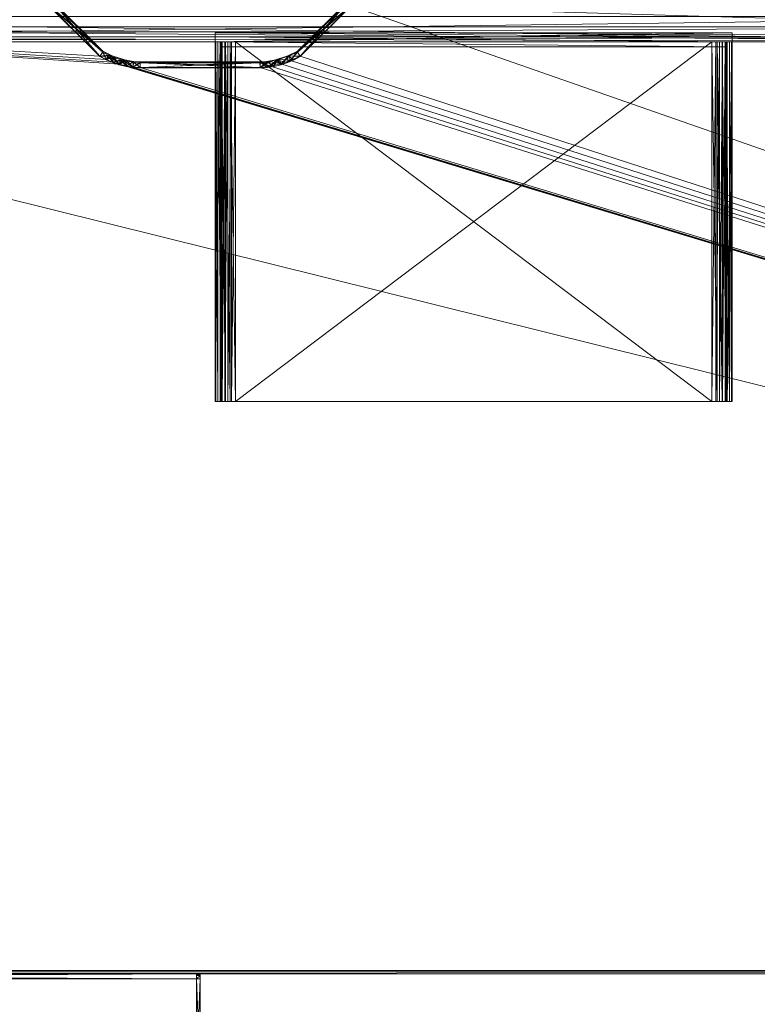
# Model space of a CAD drawing. Header units: inches. Extents: x 66 to 744, y -89 to 88.
# Tile 142 of 256: x 565 to 584, y -21 to 3. Entities that reach past the tile are written whole.
import ezdxf

# ---------------------------------------------------------------- set-up
doc = ezdxf.new("R2010")
doc.units = ezdxf.units.IN
doc.header["$MEASUREMENT"] = 0
for name, color, linetype, true_color in [('CET color Burlywood4', 7, 'Continuous', 0x8d7057), ('CET color Floral white', 7, 'Continuous', 0xfcf9f3), ('CET color Grey80', 7, 'Continuous', 0xcccdc8)]:
    doc.layers.add(name, color=color, linetype=linetype, true_color=true_color)
doc.layers.add('CET Default', color=7, linetype='Continuous')

# ---------------------------------------------------------------- blocks, each defined once
blk = doc.blocks.new('*C154')
at = {"layer": 'CET color Burlywood4', "linetype": 'Continuous', "lineweight": 0}
mesh = blk.add_polyface(dxfattribs=at)
corners = [(47.882, -0.118, 27.75), (0.118, -0.118, 27.75), (2.491, -29.913, 27.75), (4.488, -29.574, 27.75), (43.48, -24.255, 27.75), (43.972, -24.106, 27.75), (44.475, -23.999, 27.75), (44.986, -23.935, 27.75), (45.5, -23.913, 27.75), (47.882, -23.913, 27.75), (0.118, -29.913, 27.75)]
mesh.append_faces([[corners[k] for k in face] for face in [(0, 2, 1, 0), (0, 3, 2, 0), (0, 4, 3, 0), (0, 5, 4, 0), (0, 6, 5, 0), (0, 7, 6, 0), (0, 8, 7, 0), (0, 9, 8, 0), (2, 10, 1, 2)]])
at = {"layer": 'CET color Grey80', "linetype": 'Continuous', "lineweight": 0}
mesh = blk.add_polyface(dxfattribs=at)
corners = [(47.882, -0.118, 27.75), (47.882, -0.118, 29), (48, 0, 28.882), (48, 0, 27.868), (47.882, -23.913, 27.75), (47.882, -23.913, 29), (48, -23.913, 28.882), (48, -23.913, 27.868)]
mesh.append_faces([[corners[k] for k in face] for face in [(0, 4, 5, 0), (0, 5, 1, 0), (1, 5, 6, 1), (1, 6, 2, 1), (2, 6, 7, 2), (2, 7, 3, 2), (3, 7, 4, 3), (3, 4, 0, 3)]])
mesh = blk.add_polyface(dxfattribs=at)
corners = [(47.882, -0.118, 29), (0.118, -0.118, 29), (2.491, -29.913, 29), (4.488, -29.574, 29), (43.48, -24.255, 29), (43.972, -24.106, 29), (44.475, -23.999, 29), (44.986, -23.935, 29), (45.5, -23.913, 29), (47.882, -23.913, 29), (0.118, -29.913, 29)]
mesh.append_faces([[corners[k] for k in face] for face in [(0, 1, 2, 0), (0, 2, 3, 0), (0, 3, 4, 0), (0, 4, 5, 0), (0, 5, 6, 0), (0, 6, 7, 0), (0, 7, 8, 0), (0, 8, 9, 0), (2, 1, 10, 2)]])
mesh = blk.add_polyface(dxfattribs=at)
corners = [(47.882, -23.913, 27.75), (47.882, -23.913, 29), (47.882, -24, 28.92), (47.882, -24, 27.83), (45.5, -23.913, 27.75), (45.5, -23.913, 29), (45.502, -24, 28.92), (45.502, -24, 27.83)]
mesh.append_faces([[corners[k] for k in face] for face in [(0, 4, 5, 0), (0, 5, 1, 0), (1, 5, 6, 1), (1, 6, 2, 1), (2, 6, 7, 2), (2, 7, 3, 2), (3, 7, 4, 3), (3, 4, 0, 3)]])
mesh = blk.add_polyface(dxfattribs=at)
corners = [(47.882, -23.913, 27.75), (47.962, -23.913, 27.83), (48, -23.913, 27.868), (48, -23.913, 28.882), (47.962, -23.913, 28.92), (47.882, -23.913, 29), (47.962, -24, 27.83), (48, -24, 27.868), (48, -24, 28.882), (47.962, -24, 28.92), (47.882, -24, 27.83), (47.882, -24, 27.868), (47.882, -24, 28.882), (47.882, -24, 28.92)]
mesh.append_faces([[corners[k] for k in face] for face in [(0, 1, 6, 0), (1, 2, 7, 1), (1, 7, 6, 1), (2, 3, 8, 2), (2, 8, 7, 2), (3, 4, 9, 3), (3, 9, 8, 3), (4, 5, 9, 4), (0, 6, 10, 0), (6, 7, 11, 6), (6, 11, 10, 6), (7, 8, 12, 7), (7, 12, 11, 7), (8, 9, 13, 8), (8, 13, 12, 8), (9, 5, 13, 9)]])
blk = doc.blocks.new('*C150')
at = {"layer": 'CET Default', "linetype": 'Continuous', "lineweight": 0, "rotation": 89.99999999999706}
blk.add_blockref('*C154', (85.371, -54.299), dxfattribs=at)
blk = doc.blocks.new('*C195')
at = {"layer": 'CET color Grey80', "linetype": 'Continuous', "lineweight": 0}
mesh = blk.add_polyface(dxfattribs=at)
corners = [(47.88, 0.37, 40.005), (47.88, 0, 40.005), (47.88, 0, 40.125), (47.88, 0.625, 40.125), (47.88, 0.37, 37.25), (47.88, 0.37, 38.31), (47.88, 0.37, 39.37), (47.88, 0, 39.68), (47.88, 0.12, 39.68), (47.88, 0, 38), (47.88, 0.12, 39.37), (47.88, 0.12, 38.31), (47.88, 0, 36), (47.88, 0, 37.56), (47.88, 0.12, 37.56), (47.88, 0.12, 37.25), (47.88, 0.625, 36), (47.88, 0.12, 38), (0.12, 0.37, 40.005), (0.12, 0, 40.005), (0.12, 0, 40.125), (0.12, 0.625, 40.125), (0.12, 0.37, 37.25), (0.12, 0.37, 38.31), (0.12, 0.37, 39.37), (0.12, 0, 39.68), (0.12, 0.12, 39.68), (0.12, 0, 38), (0.12, 0.12, 39.37), (0.12, 0.12, 38.31), (0.12, 0, 36), (0.12, 0, 37.56), (0.12, 0.12, 37.56), (0.12, 0.12, 37.25), (0.12, 0.625, 36), (0.12, 0.12, 38)]
mesh.append_faces([[corners[k] for k in face] for face in [(0, 2, 1, 0), (0, 3, 2, 0), (0, 4, 3, 0), (7, 9, 8, 7), (9, 10, 8, 9), (9, 11, 10, 9), (11, 6, 10, 11), (11, 5, 6, 11), (12, 14, 13, 12), (12, 15, 14, 12), (12, 4, 15, 12), (12, 16, 4, 12), (16, 3, 4, 16), (9, 17, 11, 9), (29, 35, 27, 29), (22, 21, 34, 22), (22, 34, 30, 22), (33, 22, 30, 33), (32, 33, 30, 32), (31, 32, 30, 31), (24, 23, 29, 24), (28, 24, 29, 28), (28, 29, 27, 28), (26, 28, 27, 26), (26, 27, 25, 26), (21, 22, 18, 21), (20, 21, 18, 20), (19, 20, 18, 19), (30, 34, 12, 30), (34, 16, 12, 34), (31, 30, 13, 31), (30, 12, 13, 30), (32, 31, 14, 32), (31, 13, 14, 31), (33, 32, 15, 33), (32, 14, 15, 32), (22, 33, 4, 22), (33, 15, 4, 33), (23, 22, 5, 23), (22, 4, 5, 22), (29, 23, 11, 29), (23, 5, 11, 23), (35, 29, 17, 35), (29, 11, 17, 29), (27, 35, 9, 27), (35, 17, 9, 35), (25, 27, 7, 25), (27, 9, 7, 27), (26, 25, 8, 26), (25, 7, 8, 25), (28, 26, 10, 28), (26, 8, 10, 26), (24, 28, 6, 24), (28, 10, 6, 28), (18, 24, 0, 18), (24, 6, 0, 24), (19, 18, 1, 19), (18, 0, 1, 18), (20, 19, 2, 20), (19, 1, 2, 19), (21, 20, 3, 21), (20, 2, 3, 20), (34, 21, 16, 34), (21, 3, 16, 21)]])
blk = doc.blocks.new('*C190')
at = {"layer": 'CET Default', "linetype": 'Continuous', "lineweight": 0, "rotation": 359.999999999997}
blk.add_blockref('*C195', (85.371, 16.701), dxfattribs=at)
blk = doc.blocks.new('*C164')
at = {"layer": 'CET color Burlywood4', "linetype": 'Continuous', "lineweight": 0}
mesh = blk.add_polyface(dxfattribs=at)
corners = [(95.882, -23.913, 27.75), (95.882, -0.118, 27.75), (75.716, -0.118, 27.75), (74.468, -1.357, 27.75), (74.233, -1.462, 27.75), (73.989, -1.544, 27.75), (73.739, -1.602, 27.75), (73.484, -1.636, 27.75), (70.52, -1.636, 27.75), (70.347, -1.625, 27.75), (70.175, -1.599, 27.75), (70.007, -1.559, 27.75), (69.842, -1.504, 27.75), (69.683, -1.436, 27.75), (69.53, -1.355, 27.75), (27.716, -0.118, 27.75), (26.468, -1.357, 27.75), (26.233, -1.462, 27.75), (25.989, -1.544, 27.75), (25.739, -1.602, 27.75), (25.484, -1.636, 27.75), (22.52, -1.636, 27.75), (22.347, -1.625, 27.75), (22.175, -1.599, 27.75), (22.007, -1.559, 27.75), (0.118, -0.118, 27.75), (0.118, -23.913, 27.75), (21.842, -1.504, 27.75), (21.683, -1.436, 27.75), (21.53, -1.355, 27.75), (20.284, -0.118, 27.75), (68.284, -0.118, 27.75)]
mesh.append_faces([[corners[k] for k in face] for face in [(0, 2, 1, 0), (0, 3, 2, 0), (0, 4, 3, 0), (0, 5, 4, 0), (0, 6, 5, 0), (0, 7, 6, 0), (0, 8, 7, 0), (0, 9, 8, 0), (0, 10, 9, 0), (0, 11, 10, 0), (0, 12, 11, 0), (0, 13, 12, 0), (0, 14, 13, 0), (0, 15, 14, 0), (0, 16, 15, 0), (0, 17, 16, 0), (0, 18, 17, 0), (0, 19, 18, 0), (0, 20, 19, 0), (0, 21, 20, 0), (0, 22, 21, 0), (0, 23, 22, 0), (0, 24, 23, 0), (0, 25, 24, 0), (0, 26, 25, 0), (25, 27, 24, 25), (25, 28, 27, 25), (25, 29, 28, 25), (25, 30, 29, 25), (15, 31, 14, 15)]])
at = {"layer": 'CET color Grey80', "linetype": 'Continuous', "lineweight": 0}
mesh = blk.add_polyface(dxfattribs=at)
corners = [(20.331, 0.02, 29.062), (20.132, 0.02, 29.062), (21.599, -1.238, 29.062), (21.528, -1.366, 29.062), (21.785, -1.332, 29.062), (21.681, -1.447, 29.062), (21.84, -1.515, 29.062), (22.09, -1.437, 29.062), (22.005, -1.57, 29.062), (22.173, -1.61, 29.062), (22.357, -1.487, 29.062), (22.345, -1.636, 29.062), (22.522, -1.498, 29.062), (22.518, -1.647, 29.062), (25.478, -1.498, 29.062), (25.482, -1.647, 29.062), (25.643, -1.487, 29.062), (25.655, -1.636, 29.062), (25.857, -1.45, 29.062), (25.827, -1.61, 29.062), (25.995, -1.57, 29.062), (26.165, -1.353, 29.062), (26.16, -1.515, 29.062), (26.319, -1.447, 29.062), (26.401, -1.238, 29.062), (26.472, -1.366, 29.062), (27.669, 0.02, 29.062), (27.868, 0.02, 29.062), (27.868, 0.02, 27.75), (26.472, -1.366, 27.75), (26.213, -1.493, 27.75), (25.995, -1.57, 27.75), (25.827, -1.61, 27.75), (25.655, -1.636, 27.75), (25.482, -1.647, 27.75), (22.518, -1.647, 27.75), (22.345, -1.636, 27.75), (22.173, -1.61, 27.75), (22.005, -1.57, 27.75), (21.84, -1.515, 27.75), (21.681, -1.447, 27.75), (21.528, -1.366, 27.75), (20.132, 0.02, 27.75), (20.331, 0.02, 27.75), (21.599, -1.238, 27.75), (21.835, -1.353, 27.75), (22.143, -1.45, 27.75), (22.357, -1.487, 27.75), (22.522, -1.498, 27.75), (25.478, -1.498, 27.75), (25.643, -1.487, 27.75), (25.91, -1.437, 27.75), (26.215, -1.332, 27.75), (26.401, -1.238, 27.75), (27.669, 0.02, 27.75)]
mesh.append_faces([[corners[k] for k in face] for face in [(0, 1, 3, 0), (0, 3, 2, 0), (2, 3, 5, 2), (2, 5, 4, 2), (4, 5, 6, 4), (4, 6, 8, 4), (4, 8, 7, 4), (7, 8, 9, 7), (7, 9, 11, 7), (7, 11, 10, 7), (10, 11, 13, 10), (10, 13, 12, 10), (12, 13, 15, 12), (12, 15, 14, 12), (14, 15, 17, 14), (14, 17, 16, 14), (16, 17, 19, 16), (16, 19, 18, 16), (18, 19, 20, 18), (18, 20, 22, 18), (18, 22, 21, 18), (21, 22, 23, 21), (21, 23, 25, 21), (21, 25, 24, 21), (24, 25, 27, 24), (24, 27, 26, 24), (28, 27, 25, 28), (28, 25, 29, 28), (29, 25, 23, 29), (29, 23, 30, 29), (30, 23, 22, 30), (30, 22, 20, 30), (30, 20, 31, 30), (31, 20, 19, 31), (31, 19, 32, 31), (32, 19, 17, 32), (32, 17, 33, 32), (33, 17, 15, 33), (33, 15, 34, 33), (34, 15, 13, 34), (34, 13, 35, 34), (35, 13, 11, 35), (35, 11, 36, 35), (36, 11, 9, 36), (36, 9, 37, 36), (37, 9, 8, 37), (37, 8, 38, 37), (38, 8, 6, 38), (38, 6, 39, 38), (39, 6, 5, 39), (39, 5, 40, 39), (40, 5, 3, 40), (40, 3, 41, 40), (41, 3, 1, 41), (41, 1, 42, 41), (43, 0, 2, 43), (43, 2, 44, 43), (44, 2, 4, 44), (44, 4, 45, 44), (45, 4, 7, 45), (45, 7, 46, 45), (46, 7, 10, 46), (46, 10, 47, 46), (47, 10, 12, 47), (47, 12, 48, 47), (48, 12, 14, 48), (48, 14, 49, 48), (49, 14, 16, 49), (49, 16, 50, 49), (50, 16, 18, 50), (50, 18, 51, 50), (51, 18, 21, 51), (51, 21, 52, 51), (52, 21, 24, 52), (52, 24, 53, 52), (53, 24, 26, 53), (53, 26, 54, 53), (54, 28, 29, 54), (54, 29, 53, 54), (53, 29, 30, 53), (53, 30, 52, 53), (52, 30, 31, 52), (52, 31, 51, 52), (51, 31, 32, 51), (51, 32, 33, 51), (51, 33, 50, 51), (50, 33, 34, 50), (50, 34, 49, 50), (49, 34, 35, 49), (49, 35, 48, 49), (48, 35, 36, 48), (48, 36, 47, 48), (47, 36, 37, 47), (47, 37, 46, 47), (46, 37, 38, 46), (46, 38, 39, 46), (46, 39, 45, 46), (45, 39, 40, 45), (45, 40, 41, 45), (45, 41, 44, 45), (44, 41, 42, 44), (44, 42, 43, 44), (1, 0, 43, 1), (1, 43, 42, 1), (28, 54, 26, 28), (28, 26, 27, 28)]])
mesh = blk.add_polyface(dxfattribs=at)
corners = [(20.284, -0.118, 27.75), (20.284, -0.118, 29), (20.333, 0, 28.882), (20.333, 0, 27.868), (21.53, -1.355, 27.75), (21.53, -1.355, 29), (21.601, -1.258, 28.882), (21.601, -1.258, 27.868)]
mesh.append_faces([[corners[k] for k in face] for face in [(0, 4, 5, 0), (0, 5, 1, 0), (1, 5, 6, 1), (1, 6, 2, 1), (2, 6, 7, 2), (2, 7, 3, 2), (3, 7, 4, 3), (3, 4, 0, 3)]])
mesh = blk.add_polyface(dxfattribs=at)
corners = [(26.468, -1.357, 27.75), (26.468, -1.357, 29), (26.4, -1.258, 28.882), (26.4, -1.258, 27.868), (27.716, -0.118, 27.75), (27.716, -0.118, 29), (27.667, 0, 28.882), (27.667, 0, 27.868)]
mesh.append_faces([[corners[k] for k in face] for face in [(0, 4, 5, 0), (0, 5, 1, 0), (1, 5, 6, 1), (1, 6, 2, 1), (2, 6, 7, 2), (2, 7, 3, 2), (3, 7, 4, 3), (3, 4, 0, 3)]])
mesh = blk.add_polyface(dxfattribs=at)
corners = [(95.882, -23.913, 29), (95.882, -0.118, 29), (75.716, -0.118, 29), (74.468, -1.357, 29), (74.233, -1.462, 29), (73.989, -1.544, 29), (73.739, -1.602, 29), (73.484, -1.636, 29), (70.52, -1.636, 29), (70.347, -1.625, 29), (70.175, -1.599, 29), (70.007, -1.559, 29), (69.842, -1.504, 29), (69.683, -1.436, 29), (69.53, -1.355, 29), (27.716, -0.118, 29), (26.468, -1.357, 29), (26.233, -1.462, 29), (25.989, -1.544, 29), (25.739, -1.602, 29), (25.484, -1.636, 29), (22.52, -1.636, 29), (22.347, -1.625, 29), (22.175, -1.599, 29), (22.007, -1.559, 29), (0.118, -0.118, 29), (0.118, -23.913, 29), (21.842, -1.504, 29), (21.683, -1.436, 29), (21.53, -1.355, 29), (20.284, -0.118, 29), (68.284, -0.118, 29)]
mesh.append_faces([[corners[k] for k in face] for face in [(0, 1, 2, 0), (0, 2, 3, 0), (0, 3, 4, 0), (0, 4, 5, 0), (0, 5, 6, 0), (0, 6, 7, 0), (0, 7, 8, 0), (0, 8, 9, 0), (0, 9, 10, 0), (0, 10, 11, 0), (0, 11, 12, 0), (0, 12, 13, 0), (0, 13, 14, 0), (0, 14, 15, 0), (0, 15, 16, 0), (0, 16, 17, 0), (0, 17, 18, 0), (0, 18, 19, 0), (0, 19, 20, 0), (0, 20, 21, 0), (0, 21, 22, 0), (0, 22, 23, 0), (0, 23, 24, 0), (0, 24, 25, 0), (0, 25, 26, 0), (25, 24, 27, 25), (25, 27, 28, 25), (25, 28, 29, 25), (25, 29, 30, 25), (15, 14, 31, 15)]])
mesh = blk.add_polyface(dxfattribs=at)
corners = [(21.53, -1.355, 27.75), (21.53, -1.355, 29), (21.601, -1.258, 28.882), (21.601, -1.258, 27.868), (21.683, -1.436, 27.75), (21.683, -1.436, 29), (21.734, -1.329, 28.882), (21.734, -1.329, 27.868)]
mesh.append_faces([[corners[k] for k in face] for face in [(0, 4, 5, 0), (0, 5, 1, 0), (1, 5, 6, 1), (1, 6, 2, 1), (2, 6, 7, 2), (2, 7, 3, 2), (3, 7, 4, 3), (3, 4, 0, 3)]])
mesh = blk.add_polyface(dxfattribs=at)
corners = [(21.683, -1.436, 27.75), (21.683, -1.436, 29), (21.734, -1.329, 28.882), (21.734, -1.329, 27.868), (21.842, -1.504, 27.75), (21.842, -1.504, 29), (21.884, -1.394, 28.882), (21.884, -1.394, 27.868)]
mesh.append_faces([[corners[k] for k in face] for face in [(0, 4, 5, 0), (0, 5, 1, 0), (1, 5, 6, 1), (1, 6, 2, 1), (2, 6, 7, 2), (2, 7, 3, 2), (3, 7, 4, 3), (3, 4, 0, 3)]])
mesh = blk.add_polyface(dxfattribs=at)
corners = [(21.842, -1.504, 27.75), (21.842, -1.504, 29), (21.884, -1.394, 28.882), (21.884, -1.394, 27.868), (22.007, -1.559, 27.75), (22.007, -1.559, 29), (22.039, -1.445, 28.882), (22.039, -1.445, 27.868)]
mesh.append_faces([[corners[k] for k in face] for face in [(0, 4, 5, 0), (0, 5, 1, 0), (1, 5, 6, 1), (1, 6, 2, 1), (2, 6, 7, 2), (2, 7, 3, 2), (3, 7, 4, 3), (3, 4, 0, 3)]])
mesh = blk.add_polyface(dxfattribs=at)
corners = [(22.007, -1.559, 27.75), (22.007, -1.559, 29), (22.039, -1.445, 28.882), (22.039, -1.445, 27.868), (22.175, -1.599, 27.75), (22.175, -1.599, 29), (22.198, -1.483, 28.882), (22.198, -1.483, 27.868)]
mesh.append_faces([[corners[k] for k in face] for face in [(0, 4, 5, 0), (0, 5, 1, 0), (1, 5, 6, 1), (1, 6, 2, 1), (2, 6, 7, 2), (2, 7, 3, 2), (3, 7, 4, 3), (3, 4, 0, 3)]])
mesh = blk.add_polyface(dxfattribs=at)
corners = [(25.739, -1.602, 27.75), (25.739, -1.602, 29), (25.718, -1.486, 28.882), (25.718, -1.486, 27.868), (25.989, -1.544, 27.75), (25.989, -1.544, 29), (25.957, -1.43, 28.882), (25.957, -1.43, 27.868)]
mesh.append_faces([[corners[k] for k in face] for face in [(0, 4, 5, 0), (0, 5, 1, 0), (1, 5, 6, 1), (1, 6, 2, 1), (2, 6, 7, 2), (2, 7, 3, 2), (3, 7, 4, 3), (3, 4, 0, 3)]])
mesh = blk.add_polyface(dxfattribs=at)
corners = [(25.989, -1.544, 27.75), (25.989, -1.544, 29), (25.957, -1.43, 28.882), (25.957, -1.43, 27.868), (26.233, -1.462, 27.75), (26.233, -1.462, 29), (26.19, -1.352, 28.882), (26.19, -1.352, 27.868)]
mesh.append_faces([[corners[k] for k in face] for face in [(0, 4, 5, 0), (0, 5, 1, 0), (1, 5, 6, 1), (1, 6, 2, 1), (2, 6, 7, 2), (2, 7, 3, 2), (3, 7, 4, 3), (3, 4, 0, 3)]])
mesh = blk.add_polyface(dxfattribs=at)
corners = [(26.233, -1.462, 27.75), (26.233, -1.462, 29), (26.19, -1.352, 28.882), (26.19, -1.352, 27.868), (26.468, -1.357, 27.75), (26.468, -1.357, 29), (26.4, -1.258, 28.882), (26.4, -1.258, 27.868)]
mesh.append_faces([[corners[k] for k in face] for face in [(0, 4, 5, 0), (0, 5, 1, 0), (1, 5, 6, 1), (1, 6, 2, 1), (2, 6, 7, 2), (2, 7, 3, 2), (3, 7, 4, 3), (3, 4, 0, 3)]])
mesh = blk.add_polyface(dxfattribs=at)
corners = [(22.175, -1.599, 27.75), (22.175, -1.599, 29), (22.198, -1.483, 28.882), (22.198, -1.483, 27.868), (22.347, -1.625, 27.75), (22.347, -1.625, 29), (22.359, -1.507, 28.882), (22.359, -1.507, 27.868)]
mesh.append_faces([[corners[k] for k in face] for face in [(0, 4, 5, 0), (0, 5, 1, 0), (1, 5, 6, 1), (1, 6, 2, 1), (2, 6, 7, 2), (2, 7, 3, 2), (3, 7, 4, 3), (3, 4, 0, 3)]])
mesh = blk.add_polyface(dxfattribs=at)
corners = [(22.347, -1.625, 27.75), (22.347, -1.625, 29), (22.359, -1.507, 28.882), (22.359, -1.507, 27.868), (22.52, -1.636, 27.75), (22.52, -1.636, 29), (22.523, -1.518, 28.882), (22.523, -1.518, 27.868)]
mesh.append_faces([[corners[k] for k in face] for face in [(0, 4, 5, 0), (0, 5, 1, 0), (1, 5, 6, 1), (1, 6, 2, 1), (2, 6, 7, 2), (2, 7, 3, 2), (3, 7, 4, 3), (3, 4, 0, 3)]])
mesh = blk.add_polyface(dxfattribs=at)
corners = [(22.52, -1.636, 27.75), (22.52, -1.636, 29), (22.523, -1.518, 28.882), (22.523, -1.518, 27.868), (25.484, -1.636, 27.75), (25.484, -1.636, 29), (25.476, -1.518, 28.882), (25.476, -1.518, 27.868)]
mesh.append_faces([[corners[k] for k in face] for face in [(0, 4, 5, 0), (0, 5, 1, 0), (1, 5, 6, 1), (1, 6, 2, 1), (2, 6, 7, 2), (2, 7, 3, 2), (3, 7, 4, 3), (3, 4, 0, 3)]])
mesh = blk.add_polyface(dxfattribs=at)
corners = [(25.484, -1.636, 27.75), (25.484, -1.636, 29), (25.476, -1.518, 28.882), (25.476, -1.518, 27.868), (25.739, -1.602, 27.75), (25.739, -1.602, 29), (25.718, -1.486, 28.882), (25.718, -1.486, 27.868)]
mesh.append_faces([[corners[k] for k in face] for face in [(0, 4, 5, 0), (0, 5, 1, 0), (1, 5, 6, 1), (1, 6, 2, 1), (2, 6, 7, 2), (2, 7, 3, 2), (3, 7, 4, 3), (3, 4, 0, 3)]])
mesh = blk.add_polyface(dxfattribs=at)
corners = [(95.882, -23.913, 27.75), (95.882, -23.913, 29), (95.882, -24, 28.92), (95.882, -24, 27.83), (0.118, -23.913, 27.75), (0.118, -23.913, 29), (0.118, -24, 28.92), (0.118, -24, 27.83)]
mesh.append_faces([[corners[k] for k in face] for face in [(0, 4, 5, 0), (0, 5, 1, 0), (1, 5, 6, 1), (1, 6, 2, 1), (2, 6, 7, 2), (2, 7, 3, 2), (3, 7, 4, 3), (3, 4, 0, 3)]])
blk = doc.blocks.new('*C241')
at = {"layer": 'CET Default', "linetype": 'Continuous', "lineweight": 0, "rotation": 359.9999999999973}
blk.add_blockref('*C164', (85.371, 17.701), dxfattribs=at)
blk = doc.blocks.new('*C206')
at = {"layer": 'CET color Floral white', "linetype": 'Continuous', "lineweight": 0}
mesh = blk.add_polyface(dxfattribs=at)
corners = [(0, 8.875, 1.593), (-0.125, 8.875, 1.593), (-0.125, 0, 1.593), (0, 0, 1.593), (-0.125, 0, 0.593), (-0.125, 8.875, 0.593), (0, 0, 0.593), (0, 8.875, 0.593), (-12.25, 8.875, 0.093), (-12.25, 8.875, 0.218), (-0.5, 8.875, 0.218), (-0.5, 8.875, 0.093), (-12.25, 0, 0.218), (-0.5, 0, 0.218), (-0.5, 0, 0.093), (-12.25, 0, 0.093), (-0.017, 8.875, 0.463), (-0.138, 8.875, 0.496), (-0.067, 8.875, 0.343), (-0.175, 8.875, 0.405), (-0.146, 8.875, 0.239), (-0.235, 8.875, 0.328), (-0.25, 8.875, 0.16), (-0.313, 8.875, 0.268), (-0.371, 8.875, 0.11), (-0.403, 8.875, 0.231), (-0.138, 0, 0.496), (-0.175, 0, 0.405), (-0.235, 0, 0.328), (-0.313, 0, 0.268), (-0.403, 0, 0.231), (-0.017, 0, 0.463), (-0.067, 0, 0.343), (-0.146, 0, 0.239), (-0.25, 0, 0.16), (-0.371, 0, 0.11), (-12.75, 0, 0.593), (-12.733, 0, 0.463), (-12.612, 0, 0.496), (-12.625, 0, 0.593), (-12.683, 0, 0.343), (-12.575, 0, 0.405), (-12.604, 0, 0.239), (-12.515, 0, 0.328), (-12.5, 0, 0.16), (-12.438, 0, 0.268), (-12.379, 0, 0.11), (-12.347, 0, 0.231), (-12.612, 8.875, 0.496), (-12.625, 8.875, 0.593), (-12.575, 8.875, 0.405), (-12.515, 8.875, 0.328), (-12.438, 8.875, 0.268), (-12.347, 8.875, 0.231), (-12.733, 8.875, 0.463), (-12.75, 8.875, 0.593), (-12.683, 8.875, 0.343), (-12.604, 8.875, 0.239), (-12.5, 8.875, 0.16), (-12.379, 8.875, 0.11), (-0.125, 0.125, 0.593), (-0.138, 0.125, 0.496), (-12.612, 0.125, 0.496), (-12.625, 0.125, 0.593), (-0.175, 0.125, 0.405), (-12.575, 0.125, 0.405), (-0.235, 0.125, 0.328), (-12.515, 0.125, 0.328), (-0.313, 0.125, 0.268), (-12.438, 0.125, 0.268), (-0.403, 0.125, 0.231), (-12.347, 0.125, 0.231), (-0.5, 0.125, 0.218), (-12.25, 0.125, 0.218), (-12.625, 0.125, 1.593), (-0.125, 0.125, 1.593), (-12.625, 0, 1.593), (-12.625, 8.875, 1.593), (-12.75, 8.875, 1.593), (-12.75, 0, 1.593), (-12.75, -0.214, 1.593), (0, -0.214, 1.593), (-12.75, -0.214, 1.343), (0, -0.214, 1.343), (-12.75, -0.12, 1.343), (0, -0.12, 1.343), (-12.75, -0.12, 1.499), (0, -0.12, 1.499), (-12.75, 0, 1.499), (0, 0, 1.499)]
mesh.append_faces([[corners[k] for k in face] for face in [(0, 1, 2, 0), (0, 2, 3, 0), (4, 2, 1, 4), (4, 1, 5, 4), (3, 2, 4, 3), (3, 4, 6, 3), (3, 6, 7, 3), (3, 7, 0, 3), (1, 0, 7, 1), (1, 7, 5, 1), (8, 9, 10, 8), (8, 10, 11, 8), (10, 9, 12, 10), (10, 12, 13, 10), (14, 13, 12, 14), (14, 12, 15, 14), (14, 15, 8, 14), (14, 8, 11, 14), (7, 16, 17, 7), (7, 17, 5, 7), (16, 18, 19, 16), (16, 19, 17, 16), (18, 20, 21, 18), (18, 21, 19, 18), (20, 22, 23, 20), (20, 23, 21, 20), (22, 24, 25, 22), (22, 25, 23, 22), (24, 11, 10, 24), (24, 10, 25, 24), (5, 17, 26, 5), (5, 26, 4, 5), (17, 19, 27, 17), (17, 27, 26, 17), (19, 21, 28, 19), (19, 28, 27, 19), (21, 23, 29, 21), (21, 29, 28, 21), (23, 25, 30, 23), (23, 30, 29, 23), (25, 10, 13, 25), (25, 13, 30, 25), (4, 26, 31, 4), (4, 31, 6, 4), (26, 27, 32, 26), (26, 32, 31, 26), (27, 28, 33, 27), (27, 33, 32, 27), (28, 29, 34, 28), (28, 34, 33, 28), (29, 30, 35, 29), (29, 35, 34, 29), (30, 13, 14, 30), (30, 14, 35, 30), (36, 37, 38, 36), (36, 38, 39, 36), (37, 40, 41, 37), (37, 41, 38, 37), (40, 42, 43, 40), (40, 43, 41, 40), (42, 44, 45, 42), (42, 45, 43, 42), (44, 46, 47, 44), (44, 47, 45, 44), (46, 15, 12, 46), (46, 12, 47, 46), (39, 38, 48, 39), (39, 48, 49, 39), (38, 41, 50, 38), (38, 50, 48, 38), (41, 43, 51, 41), (41, 51, 50, 41), (43, 45, 52, 43), (43, 52, 51, 43), (45, 47, 53, 45), (45, 53, 52, 45), (47, 12, 9, 47), (47, 9, 53, 47), (49, 48, 54, 49), (49, 54, 55, 49), (48, 50, 56, 48), (48, 56, 54, 48), (50, 51, 57, 50), (50, 57, 56, 50), (51, 52, 58, 51), (51, 58, 57, 51), (52, 53, 59, 52), (52, 59, 58, 52), (53, 9, 8, 53), (53, 8, 59, 53), (60, 61, 62, 60), (60, 62, 63, 60), (61, 64, 65, 61), (61, 65, 62, 61), (64, 66, 67, 64), (64, 67, 65, 64), (66, 68, 69, 66), (66, 69, 67, 66), (68, 70, 71, 68), (68, 71, 69, 68), (70, 72, 73, 70), (70, 73, 71, 70), (60, 63, 74, 60), (60, 74, 75, 60), (39, 38, 26, 39), (39, 26, 4, 39), (38, 41, 27, 38), (38, 27, 26, 38), (41, 43, 28, 41), (41, 28, 27, 41), (43, 45, 29, 43), (43, 29, 28, 43), (45, 47, 30, 45), (45, 30, 29, 45), (47, 12, 13, 47), (47, 13, 30, 47), (39, 4, 2, 39), (39, 2, 76, 39), (74, 76, 2, 74), (74, 2, 75, 74), (77, 78, 79, 77), (77, 79, 76, 77), (36, 79, 78, 36), (36, 78, 55, 36), (76, 79, 36, 76), (76, 36, 39, 76), (76, 39, 49, 76), (76, 49, 77, 76), (78, 77, 49, 78), (78, 49, 55, 78), (3, 79, 80, 3), (3, 80, 81, 3), (81, 80, 82, 81), (81, 82, 83, 81), (83, 82, 84, 83), (83, 84, 85, 83), (85, 84, 86, 85), (85, 86, 87, 85), (87, 86, 88, 87), (87, 88, 89, 87), (79, 88, 86, 79), (79, 86, 80, 79), (80, 86, 84, 80), (80, 84, 82, 80), (89, 3, 81, 89), (89, 81, 87, 89), (87, 81, 83, 87), (87, 83, 85, 87)]])
mesh = blk.add_polyface(dxfattribs=at)
corners = [(-12.75, 8.875, 0.593), (-12.733, 8.875, 0.463), (-12.683, 8.875, 0.343), (-12.604, 8.875, 0.239), (-12.5, 8.875, 0.16), (-12.379, 8.875, 0.11), (-12.25, 8.875, 0.093), (-12.75, 0, 0.593), (-12.733, 0, 0.463), (-12.683, 0, 0.343), (-12.604, 0, 0.239), (-12.5, 0, 0.16), (-12.379, 0, 0.11), (-12.25, 0, 0.093)]
mesh.append_faces([[corners[k] for k in face] for face in [(0, 1, 8, 0), (0, 8, 7, 0), (1, 2, 9, 1), (1, 9, 8, 1), (2, 3, 10, 2), (2, 10, 9, 2), (3, 4, 11, 3), (3, 11, 10, 3), (4, 5, 12, 4), (4, 12, 11, 4), (5, 6, 13, 5), (5, 13, 12, 5)]])
mesh = blk.add_polyface(dxfattribs=at)
corners = [(0, 0, 0.593), (-0.017, 0, 0.463), (-0.067, 0, 0.343), (-0.146, 0, 0.239), (-0.25, 0, 0.16), (-0.371, 0, 0.11), (-0.5, 0, 0.093), (0, 8.875, 0.593), (-0.017, 8.875, 0.463), (-0.067, 8.875, 0.343), (-0.146, 8.875, 0.239), (-0.25, 8.875, 0.16), (-0.371, 8.875, 0.11), (-0.5, 8.875, 0.093)]
mesh.append_faces([[corners[k] for k in face] for face in [(0, 1, 8, 0), (0, 8, 7, 0), (1, 2, 9, 1), (1, 9, 8, 1), (2, 3, 10, 2), (2, 10, 9, 2), (3, 4, 11, 3), (3, 11, 10, 3), (4, 5, 12, 4), (4, 12, 11, 4), (5, 6, 13, 5), (5, 13, 12, 5)]])
blk = doc.blocks.new('*C207')
at = {"layer": 'CET Default', "linetype": 'Continuous', "lineweight": 0, "rotation": 179.9999999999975}
blk.add_blockref('*C206', (109.744, 16.701, 36.061), dxfattribs=at)

msp = doc.modelspace()

# ---------------------------------------------------------------- block references
at = {"layer": 'CET Default', "linetype": 'Continuous', "lineweight": 0}
for name in ['*C241', '*C190', '*C207', '*C150']:
    msp.add_blockref(name, (460.487, -14.19), dxfattribs=at)

doc.saveas('drawing.dxf')
